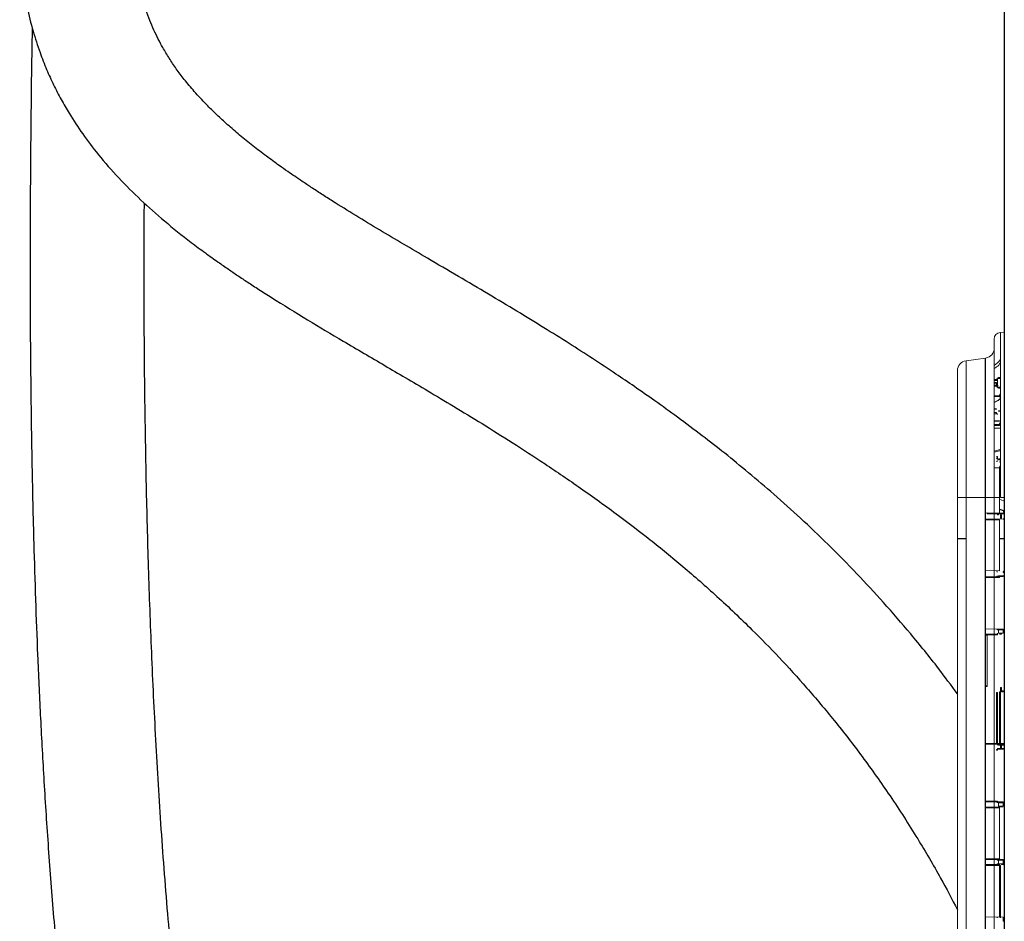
# Paper-space layout '_Back' of a CAD drawing. Header units: millimetres. Extents: x -1507 to 1506, y 5 to 2555.
# Tile 3 of 25: x -1441 to -1143, y 517 to 789. Entities that reach past the tile are written whole.
import ezdxf

# ---------------------------------------------------------------- set-up
doc = ezdxf.new("R2010")
doc.units = ezdxf.units.MM

psp = doc.layouts.new('_Back')

# ---------------------------------------------------------------- linework, layer by layer
at = {"color": 7, "linetype": 'Continuous', "lineweight": 25}
for p, q in [((-1143.07, 1512.12), (-1143.07, 150.12)), ((-1148.71, 312.8), (-1148.71, 687.2)), ((-1145.43, 678.73), (-1146.13, 678.72)), ((-1145.38, 678.73), (-1145.13, 678.73)), ((-1144.23, 656.58), (-1144.83, 656.58)), ((-1144.48, 641.54), (-1143.07, 641.05)), ((-1157.23, 632.69), (-1154.65, 632.69)), ((-1144.48, 632.69), (-1143.07, 632.69)), ((-1144.48, 570.67), (-1144.23, 570.67)), ((-1144.73, 551.73), (-1144.73, 551.23)), ((-1143.43, 535.33), (-1144.83, 535.34))]:
    psp.add_line(p, q, dxfattribs=at)
at = {"color": 144, "linetype": 'Continuous', "lineweight": 18}
for p, q in [((-1143.13, 695), (-1144.23, 694.94)), ((-1144.23, 694.94), (-1144.23, 645)), ((-1143.13, 695), (-1143.13, 645)), ((-1146.13, 307.06), (-1146.13, 692.94)), ((-1148.71, 687.2), (-1154.65, 686.36)), ((-1154.65, 686.36), (-1154.65, 313.64)), ((-1157.23, 316.61), (-1157.23, 683.39)), ((-1145.43, 680.67), (-1146.13, 680.68)), ((-1146.13, 680.43), (-1145.43, 680.42)), ((-1145.43, 679.77), (-1146.13, 679.78)), ((-1146.13, 679.59), (-1145.43, 679.58)), ((-1146.13, 678.97), (-1145.43, 678.98)), ((-1145.13, 680.74), (-1145.38, 680.74)), ((-1145.38, 680.74), (-1145.38, 680.67)), ((-1145.38, 680.67), (-1145.13, 680.67)), ((-1145.13, 680.74), (-1145.13, 680.67)), ((-1145.13, 680.12), (-1145.13, 679.28)), ((-1144.23, 681.29), (-1144.83, 681.29)), ((-1144.23, 681.04), (-1144.83, 681.04)), ((-1145.38, 678.66), (-1145.38, 678.73)), ((-1145.38, 678.66), (-1145.13, 678.66)), ((-1145.13, 678.73), (-1145.13, 678.66)), ((-1144.83, 678.36), (-1144.23, 678.36)), ((-1144.23, 678.11), (-1144.83, 678.11)), ((-1144.48, 675.76), (-1144.48, 675.95)), ((-1144.48, 675.95), (-1144.23, 675.95)), ((-1146.13, 675.78), (-1144.48, 675.76)), ((-1146.13, 675.53), (-1144.48, 675.51)), ((-1144.48, 675.76), (-1144.23, 675.76)), ((-1146.13, 671.82), (-1145.43, 671.81)), ((-1146.13, 671.74), (-1145.43, 671.73)), ((-1146.13, 670.38), (-1145.43, 670.38)), ((-1145.43, 671.79), (-1145.43, 671.81)), ((-1145.43, 671.73), (-1145.43, 671.79)), ((-1145.38, 670.38), (-1145.38, 670.34)), ((-1145.13, 670.17), (-1145.13, 670.21)), ((-1144.83, 671.24), (-1144.23, 671.24)), ((-1144.83, 671.22), (-1144.83, 671.22)), ((-1144.83, 671.16), (-1144.23, 671.16)), ((-1146.13, 668.2), (-1144.48, 668.18)), ((-1146.13, 668.12), (-1144.48, 668.1)), ((-1146.13, 667.15), (-1144.48, 667.15)), ((-1144.48, 667.15), (-1144.48, 667.3)), ((-1146.13, 665.97), (-1144.23, 665.99)), ((-1145.36, 657.4), (-1145.38, 657.4)), ((-1145.38, 656.75), (-1145.38, 656.77)), ((-1145.38, 655.95), (-1145.38, 655.98)), ((-1145.13, 656.53), (-1145.13, 656.52)), ((-1145.13, 656.21), (-1145.13, 656.19)), ((-1144.23, 656.56), (-1144.83, 656.57)), ((-1144.83, 656.41), (-1144.23, 656.41)), ((-1144.48, 655.79), (-1144.48, 655.86)), ((-1144.48, 640.33), (-1144.48, 654.04)), ((-1144.48, 645), (-1157.23, 645)), ((-1143.13, 645), (-1144.23, 645)), ((-1148.71, 640.36), (-1144.48, 640.33)), ((-1143.13, 640.31), (-1148.29, 640.36)), ((-1143.43, 638.56), (-1148.71, 638.52)), ((-1144.48, 638.3), (-1148.71, 638.27)), ((-1148.26, 640.11), (-1143.38, 640.07)), ((-1145.13, 639.83), (-1144.83, 639.83)), ((-1144.48, 622.91), (-1144.48, 638.3)), ((-1144.23, 639.83), (-1143.93, 639.82)), ((-1144.23, 639.83), (-1144.23, 638.8)), ((-1143.93, 638.81), (-1144.23, 638.8)), ((-1143.93, 638.81), (-1143.93, 639.82)), ((-1148.71, 622.95), (-1144.48, 622.91)), ((-1143.43, 622.4), (-1143.13, 622.4)), ((-1143.13, 622.4), (-1143.13, 621.4)), ((-1148.71, 621.1), (-1143.38, 621.15)), ((-1144.48, 620.89), (-1148.71, 620.85)), ((-1144.83, 621.38), (-1143.43, 621.4)), ((-1143.43, 621.4), (-1143.13, 621.4)), ((-1148.71, 605.28), (-1143.38, 605.24)), ((-1145.13, 605.01), (-1144.83, 605)), ((-1144.83, 605), (-1144.83, 603.97)), ((-1144.83, 605), (-1143.43, 604.99)), ((-1143.43, 603.98), (-1143.43, 604.99)), ((-1145.38, 603.72), (-1148.71, 603.69)), ((-1148.71, 603.44), (-1148.29, 603.44)), ((-1148.29, 603.44), (-1145.43, 603.47)), ((-1148.29, 603.44), (-1148.29, 588.12)), ((-1145.43, 603.47), (-1145.13, 603.47)), ((-1144.83, 603.97), (-1143.43, 603.98)), ((-1144.48, 603.72), (-1143.93, 603.73)), ((-1143.93, 603.98), (-1144.23, 603.97)), ((-1148.29, 588.12), (-1148.71, 588.12)), ((-1148.71, 587.87), (-1148.26, 587.87)), ((-1144.23, 587.58), (-1143.93, 587.58)), ((-1144.23, 587.58), (-1144.23, 570.67)), ((-1143.93, 586.56), (-1143.93, 587.58)), ((-1143.43, 586.57), (-1143.93, 586.56)), ((-1143.13, 587.57), (-1143.13, 586.57)), ((-1145.13, 586.06), (-1145.43, 586.05)), ((-1145.43, 570.68), (-1145.43, 586.05)), ((-1145.13, 586.06), (-1145.13, 570.67)), ((-1144.48, 586.06), (-1144.23, 586.06)), ((-1144.48, 570.67), (-1144.48, 586.06)), ((-1143.93, 586.56), (-1144.23, 586.56)), ((-1143.93, 586.31), (-1143.43, 586.32)), ((-1148.71, 570.71), (-1145.43, 570.68)), ((-1148.29, 570.7), (-1148.71, 570.71)), ((-1148.71, 570.46), (-1143.38, 570.41)), ((-1143.13, 570.65), (-1148.29, 570.7)), ((-1145.43, 570.68), (-1145.13, 570.67)), ((-1145.43, 568.89), (-1143.38, 568.9)), ((-1145.13, 570.67), (-1144.48, 570.67)), ((-1144.83, 569.14), (-1145.13, 569.14)), ((-1144.83, 570.17), (-1143.43, 570.16)), ((-1143.43, 569.15), (-1144.83, 569.14)), ((-1144.23, 570.17), (-1144.23, 569.15)), ((-1143.93, 569.15), (-1143.93, 570.16)), ((-1143.13, 570.16), (-1143.43, 570.16)), ((-1143.13, 569.15), (-1143.43, 569.15)), ((-1145.13, 568.64), (-1145.43, 568.64)), ((-1145.43, 553.26), (-1148.71, 553.29)), ((-1148.71, 553.04), (-1143.38, 552.99)), ((-1143.38, 551.49), (-1148.71, 551.44)), ((-1144.48, 551.23), (-1148.71, 551.19)), ((-1144.83, 551.73), (-1144.83, 552.76)), ((-1144.83, 552.76), (-1143.43, 552.75)), ((-1143.43, 551.74), (-1144.83, 551.73)), ((-1144.54, 551.73), (-1144.54, 551.23)), ((-1144.48, 535.84), (-1144.48, 551.23)), ((-1143.43, 552.75), (-1143.43, 551.74)), ((-1143.13, 552.74), (-1143.43, 552.75)), ((-1148.71, 535.88), (-1144.48, 535.84)), ((-1143.43, 535.58), (-1148.71, 535.63)), ((-1148.71, 534.03), (-1144.48, 534.07)), ((-1144.48, 533.82), (-1148.71, 533.78)), ((-1145.43, 533.81), (-1145.13, 533.81)), ((-1144.83, 535.34), (-1145.13, 535.35)), ((-1145.13, 534.31), (-1144.83, 534.31)), ((-1144.83, 535.34), (-1144.83, 534.31)), ((-1144.83, 534.31), (-1143.43, 534.33)), ((-1144.48, 518.43), (-1144.48, 533.82)), ((-1144.48, 533.82), (-1144.23, 533.82)), ((-1144.23, 533.82), (-1144.23, 517.93)), ((-1143.93, 534.07), (-1143.43, 534.08)), ((-1143.43, 535.33), (-1143.43, 534.33)), ((-1143.43, 535.33), (-1143.13, 535.33)), ((-1143.13, 534.33), (-1143.43, 534.33)), ((-1143.13, 534.33), (-1143.13, 535.33)), ((-1148.71, 518.21), (-1143.38, 518.17)), ((-1144.48, 518.43), (-1144.23, 518.43)), ((-1143.43, 516.91), (-1143.43, 517.92)), ((-1143.13, 517.92), (-1143.43, 517.92)), ((-1143.43, 516.91), (-1143.13, 516.91)), ((-1143.13, 517.92), (-1143.13, 516.91))]:
    psp.add_line(p, q, dxfattribs=at)
at = {"color": 144, "linetype": 'Continuous', "lineweight": 18, "flags": 128}
for points in [[(-1145.43, 679.77), (-1145.43, 679.73), (-1145.43, 679.68), (-1145.43, 679.65), (-1145.43, 679.62), (-1145.43, 679.6), (-1145.43, 679.58), (-1145.43, 679.58), (-1145.43, 679.59)], [(-1145.43, 671.79), (-1145.93, 671.8), (-1146.13, 671.8)], [(-1145.43, 670.73), (-1145.93, 670.73), (-1146.13, 670.73)], [(-1144.83, 671.22), (-1144.83, 671.19), (-1144.83, 671.17), (-1144.83, 671.16), (-1144.83, 671.16), (-1144.83, 671.16), (-1144.83, 671.18), (-1144.83, 671.2), (-1144.83, 671.24)], [(-1144.48, 668.16), (-1144.98, 668.17), (-1146.13, 668.18)], [(-1144.48, 666.81), (-1144.98, 666.81), (-1146.13, 666.81)], [(-1144.83, 656.57), (-1144.83, 656.58), (-1144.83, 656.58)], [(-1144.48, 654.04), (-1144.98, 654.04), (-1146.13, 654.03)], [(-1143.07, 643.9), (-1143.98, 644.3), (-1144.48, 644.53)]]:
    psp.add_lwpolyline(points, dxfattribs=at)
at = {"color": 7, "linetype": 'Continuous', "lineweight": 25, "flags": 128}
psp.add_lwpolyline([(-1143.07, 640.19), (-1143.1, 640.28), (-1143.21, 640.79), (-1143.13, 641.03), (-1143.07, 641.04)], dxfattribs=at)
at = {"color": 144, "linetype": 'Continuous', "lineweight": 18}
for centre, radius, start, end in [((-1144.13, 692.94), 2, 93, 180), ((-1149.13, 690.17), 3, 278, 360), ((-1154.23, 683.39), 3, 98, 180), ((-1149.13, 690.18), 6, 300, 324.6753), ((-1145.43, 680.12), 0.55, 84.3275, 89.5), ((-1138.26, 680.55), 7.16, 179.0002, 180.9998), ((-1145.43, 680.12), 0.3, 29.1068, 89.5), ((-1133.2, 679.24), 12.23, 179.2938, 180.7062), ((-1145.43, 679.28), 0.3, 270.5, 360), ((-1138.26, 678.85), 7.16, 179.0002, 180.9998), ((-1144.83, 680.74), 0.55, 90.5, 180), ((-1145.32, 679.69), 0.305, 259.0661, 308.5681), ((-1144.83, 680.74), 0.3, 90.5, 180), ((-1152, 681.16), 7.16, 359.0002, 0.9998), ((-1145.43, 679.28), 0.55, 270.5, 275.6725), ((-1144.83, 678.66), 0.55, 180, 269.5), ((-1144.83, 678.66), 0.3, 180, 269.5), ((-1152, 678.24), 7.16, 359.0002, 0.9998), ((-1143.93, 675.95), 0.55, 123.9118, 180), ((-1144.44, 675.39), 0.252, 35.9509, 98.9575), ((-1148.86, 675.57), 4.38, 359.1825, 0.8175), ((-1144.48, 675.26), 0.25, 11.0941, 89.5), ((-1144.43, 675.01), 0.383, 262.5317, 300.3558), ((-1144.48, 674.56), 0.25, 11.0941, 24.4714), ((-1144.47, 674.58), 0.24, 11.3525, 23.0536), ((-1129.1, 670.56), 16.33, 179.3716, 180.6284), ((-1145.35, 670.16), 0.221, 12.9985, 98.4548), ((-1145.35, 670.12), 0.221, 12.9985, 98.4548), ((-1144.45, 667.54), 0.237, 263.2553, 335.3218), ((-1144.45, 667.39), 0.237, 263.2553, 335.3218), ((-1145.37, 656.53), 0.243, 1.6517, 91.0975), ((-1145.37, 656.51), 0.243, 1.6517, 91.0975), ((-1145.37, 656.22), 0.243, 268.9025, 358.3483), ((-1145.37, 656.19), 0.243, 268.9025, 358.3483), ((-1145.38, 657.14), 0.25, 0, 86.8747), ((-1159.51, 656.57), 14.67, 359.3712, 359.9738), ((-1144.47, 655.61), 0.246, 12.8984, 90.8724), ((-1144.47, 655.54), 0.246, 12.8984, 90.8724), ((-1144.47, 654.59), 0.246, 269.1276, 347.1016), ((-1144.48, 654.67), 0.253, 269.9426, 324.2976), ((-1144.43, 653.71), 0.332, 54.0129, 98.349), ((-1147.82, 640.29), 0.478, 172.155, 202.7097), ((-1145.38, 639.83), 0.25, 360, 89.5), ((-1152, 639.95), 7.16, 359.0002, 0.9998), ((-1143.38, 639.82), 0.25, 0, 89.5), ((-1143.38, 638.81), 0.25, 270.5, 360), ((-1145.38, 622.42), 0.25, 360, 89.5), ((-1150.59, 622.53), 7.16, 359.0002, 0.9998), ((-1143.38, 622.4), 0.25, 0, 89.5), ((-1145.38, 621.38), 0.25, 270.5, 360), ((-1152, 621.26), 7.16, 359.0002, 0.9998), ((-1151.64, 621.01), 7.16, 359.0001, 0.9999), ((-1143.38, 621.4), 0.25, 270.5, 360), ((-1145.38, 605.01), 0.25, 0, 89.5), ((-1152, 605.13), 7.16, 359.0002, 0.9998), ((-1150.59, 605.11), 7.16, 359.0002, 0.9998), ((-1138.26, 603.59), 7.16, 179.0002, 180.9998), ((-1145.38, 603.97), 0.25, 270.5, 360), ((-1144.48, 603.97), 0.25, 270.5, 360), ((-1151.1, 603.85), 7.16, 359.0002, 0.9998), ((-1147.82, 588.05), 0.478, 172.155, 202.7097), ((-1150.59, 586.44), 7.16, 359.0002, 0.9998), ((-1143.38, 586.57), 0.25, 270.5, 360), ((-1144.48, 586.56), 0.25, 270.5, 360), ((-1151.64, 586.18), 7.16, 359.0001, 0.9999), ((-1151.1, 586.44), 7.16, 359.0002, 0.9998), ((-1138.26, 568.76), 7.16, 179.0002, 180.9998), ((-1145.38, 570.18), 0.25, 0, 89.5), ((-1145.38, 569.14), 0.25, 270.5, 360), ((-1152, 570.3), 7.16, 359.0002, 0.9998), ((-1150.59, 570.28), 7.16, 359.0002, 0.9998), ((-1150.59, 569.03), 7.16, 359.0002, 0.9998), ((-1143.38, 569.15), 0.25, 270.5, 360), ((-1138.26, 553.14), 7.16, 179.0002, 180.9998), ((-1152, 552.88), 7.16, 359.0002, 0.9998), ((-1143.38, 552.74), 0.25, 0, 89.5), ((-1138.26, 533.93), 7.16, 179.0002, 180.9998), ((-1145.38, 535.35), 0.25, 0, 89.5), ((-1145.38, 534.31), 0.25, 270.5, 360), ((-1152, 535.47), 7.16, 359.0002, 0.9998), ((-1152, 534.19), 7.16, 359.0002, 0.9998), ((-1151.64, 535.72), 7.16, 359.0001, 0.9999), ((-1151.64, 533.94), 7.16, 359.0001, 0.9999), ((-1151.1, 534.2), 7.16, 359.0002, 0.9998), ((-1150.59, 535.46), 7.16, 359.0002, 0.9998), ((-1150.59, 534.2), 7.16, 359.0002, 0.9998), ((-1143.38, 535.33), 0.25, 0, 89.5), ((-1143.38, 534.33), 0.25, 270.5, 360), ((-1145.38, 517.93), 0.25, 0, 89.5), ((-1151.64, 518.3), 7.16, 359.0001, 0.9999), ((-1144.48, 517.93), 0.25, 0, 89.5), ((-1150.59, 518.04), 7.16, 359.0002, 0.9998), ((-1143.38, 517.92), 0.25, 0, 89.5)]:
    psp.add_arc(centre, radius, start, end, dxfattribs=at)
at = {"color": 7, "linetype": 'Continuous', "lineweight": 25}
for centre, radius, start, end in [((-1151.64, 675.64), 7.16, 359.0001, 0.9999), ((-1150.59, 621.27), 7.16, 359.0002, 0.9998), ((-1147.82, 570.64), 0.478, 172.155, 202.7097), ((-1152, 569.02), 7.16, 359.0002, 0.9998), ((-1143.38, 570.16), 0.25, 0, 89.5), ((-1145.38, 552.76), 0.25, 0, 89.5), ((-1150.59, 552.87), 7.16, 359.0002, 0.9998)]:
    psp.add_arc(centre, radius, start, end, dxfattribs=at)
for points, knots in [([(-1157.23, 585.63), (-1159.14, 588.23), (-1163.68, 594.42), (-1171.17, 603.64), (-1179.39, 613.17), (-1187.73, 622.18), (-1196.12, 630.68), (-1204.52, 638.67), (-1212.56, 645.89), (-1220.2, 652.41), (-1227.44, 658.3), (-1234.6, 663.89), (-1241.64, 669.16), (-1248.49, 674.1), (-1254.71, 678.44), (-1260.99, 682.7), (-1267.56, 687.04), (-1274.82, 691.71), (-1282.45, 696.48), (-1290.61, 701.47), (-1299.26, 706.64), (-1308.31, 711.98), (-1316.89, 717), (-1324.83, 721.66), (-1332.06, 725.96), (-1339.23, 730.28), (-1345.09, 733.92), (-1349.42, 736.67), (-1352.56, 738.72), (-1355.26, 740.52), (-1357.62, 742.12), (-1359.92, 743.71), (-1362.81, 745.74), (-1366.36, 748.33), (-1370.38, 751.4), (-1374.29, 754.56), (-1377.92, 757.69), (-1381.27, 760.77), (-1384.66, 764.12), (-1387.96, 767.68), (-1390.97, 771.3), (-1393.48, 774.65), (-1395.64, 777.85), (-1397.44, 780.84), (-1398.96, 783.68), (-1400.27, 786.4), (-1401.51, 789.32), (-1402.69, 792.53), (-1403.78, 796.08), (-1404.7, 799.86), (-1405.33, 803.28), (-1405.72, 806.11), (-1405.96, 808.38), (-1406.14, 810.66), (-1406.27, 813.24), (-1406.33, 816.1), (-1406.28, 819.05), (-1406.14, 822.39), (-1405.85, 826.05), (-1405.38, 830.18), (-1404.76, 834.41), (-1403.96, 838.86), (-1402.46, 845.91), (-1400.71, 852.48), (-1398.94, 858.25), (-1398.24, 860.45), (-1397.7, 862.07), (-1397.31, 863.24), (-1396.98, 864.21), (-1396.65, 865.16), (-1396.31, 866.14), (-1395.77, 867.67), (-1395, 869.8), (-1393.64, 873.46), (-1391.7, 878.4), (-1389.4, 883.96), (-1387.06, 889.35), (-1384.76, 894.47), (-1382.12, 900.1), (-1379.13, 906.28), (-1375.72, 913.06), (-1371.92, 920.34), (-1367.47, 928.58), (-1362.34, 937.86), (-1356.45, 948.28), (-1349.94, 959.63), (-1342.82, 971.98), (-1335.24, 985.1), (-1327.35, 998.89), (-1319.38, 1013.01), (-1311.47, 1027.34), (-1303.78, 1041.65), (-1296.36, 1055.89), (-1288.82, 1070.92), (-1281.24, 1086.71), (-1273.73, 1103.24), (-1266.8, 1119.46), (-1260.46, 1135.32), (-1254.84, 1150.43), (-1249.89, 1164.74), (-1245.53, 1178.2), (-1241.6, 1191.13), (-1238.07, 1203.5), (-1234.85, 1215.44), (-1231.28, 1229.46), (-1227.39, 1245.95), (-1223.28, 1265.14), (-1219.29, 1285.72), (-1215.49, 1307.73), (-1211.93, 1331.21), (-1208.78, 1355.25), (-1206.02, 1379.84), (-1203.67, 1404.96), (-1201.74, 1430.24), (-1200.22, 1455.63), (-1199.07, 1481.13), (-1198.28, 1506.99), (-1197.85, 1533.07), (-1197.76, 1559.25), (-1197.99, 1585.4), (-1198.6, 1614.82), (-1199.69, 1647.39), (-1201.39, 1682.94), (-1203.53, 1718.21), (-1206.09, 1753.33), (-1209.02, 1788.22), (-1212.29, 1822.79), (-1215.83, 1856.77), (-1219.6, 1890.12), (-1223.57, 1922.85), (-1227.76, 1955.33), (-1232.1, 1987.42), (-1236.61, 2019.3), (-1240.84, 2048.04), (-1244.7, 2073.56), (-1248.13, 2095.86), (-1251.53, 2117.68), (-1254.87, 2138.9), (-1258.12, 2159.43), (-1261.22, 2179.12), (-1263.77, 2195.58), (-1265.78, 2208.8), (-1267.28, 2218.81), (-1268.6, 2227.94), (-1269.76, 2236.22), (-1270.76, 2243.65), (-1271.61, 2250.29), (-1272.32, 2256.2), (-1272.91, 2261.48), (-1273.36, 2265.99), (-1273.73, 2269.89), (-1274.04, 2273.55), (-1274.34, 2277.5), (-1274.64, 2282.05), (-1274.91, 2287.27), (-1275.09, 2292.47), (-1275.2, 2297.32), (-1275.26, 2301.59), (-1275.29, 2305.64), (-1275.32, 2309.54), (-1275.36, 2313.25), (-1275.39, 2316.67), (-1275.42, 2319.39), (-1275.43, 2320.71), (-1275.43, 2321.22)], [0, 0, 0, 0, 0.0043, 0.01025, 0.015853, 0.021132, 0.02668, 0.031866, 0.036708, 0.041221, 0.045421, 0.049319, 0.053539, 0.057369, 0.060821, 0.063907, 0.067788, 0.071665, 0.075846, 0.080317, 0.085067, 0.090081, 0.095314, 0.099435, 0.103629, 0.107895, 0.112213, 0.114306, 0.116188, 0.117862, 0.11933, 0.120725, 0.122462, 0.125195, 0.128152, 0.131246, 0.134196, 0.136986, 0.139891, 0.143541, 0.146881, 0.149853, 0.15277, 0.155666, 0.158021, 0.160473, 0.163052, 0.165887, 0.169014, 0.172367, 0.175683, 0.177801, 0.179496, 0.181305, 0.183381, 0.185738, 0.18813, 0.190377, 0.193636, 0.196775, 0.199962, 0.203281, 0.206777, 0.215677, 0.217693, 0.219302, 0.220431, 0.221186, 0.221837, 0.222512, 0.223215, 0.223943, 0.225768, 0.227747, 0.231685, 0.236171, 0.23939, 0.242924, 0.2468, 0.251036, 0.255655, 0.260682, 0.266142, 0.272661, 0.279724, 0.287337, 0.295495, 0.30419, 0.312907, 0.321827, 0.330545, 0.339027, 0.347251, 0.3552, 0.36436, 0.373097, 0.38141, 0.389302, 0.396777, 0.403381, 0.409639, 0.415564, 0.421165, 0.426448, 0.431631, 0.439886, 0.44829, 0.45686, 0.466817, 0.477027, 0.487507, 0.498272, 0.509336, 0.520707, 0.531919, 0.543425, 0.555226, 0.567264, 0.579435, 0.591727, 0.604126, 0.621326, 0.638665, 0.656101, 0.673589, 0.691399, 0.709164, 0.72683, 0.744344, 0.761705, 0.778976, 0.79648, 0.814117, 0.831772, 0.84455, 0.857214, 0.869704, 0.881952, 0.893888, 0.905434, 0.916506, 0.922988, 0.928962, 0.934429, 0.939413, 0.943936, 0.947955, 0.951577, 0.954827, 0.95774, 0.960007, 0.962175, 0.964697, 0.967613, 0.971073, 0.975036, 0.978231, 0.981362, 0.984465, 0.987591, 0.990791, 0.994144, 0.997737, 1, 1, 1, 1]), ([(-1309.83, 2311.82), (-1309.83, 2311.7), (-1309.82, 2310.84), (-1309.8, 2308.86), (-1309.78, 2305.95), (-1309.76, 2302.8), (-1309.72, 2299.08), (-1309.66, 2294.76), (-1309.53, 2289.91), (-1309.35, 2285.43), (-1309.15, 2281.42), (-1308.95, 2277.99), (-1308.76, 2275.25), (-1308.6, 2273.08), (-1308.46, 2271.2), (-1308.24, 2268.59), (-1307.93, 2265), (-1307.48, 2260.44), (-1306.96, 2255.5), (-1306.35, 2250.25), (-1305.66, 2244.56), (-1304.81, 2238.02), (-1303.8, 2230.54), (-1302.6, 2222.05), (-1301.27, 2212.88), (-1299.8, 2203.01), (-1298.19, 2192.43), (-1296.44, 2181.11), (-1294.55, 2169.02), (-1292.53, 2156.16), (-1290.37, 2142.51), (-1288.09, 2128.04), (-1285.68, 2112.74), (-1283.21, 2096.93), (-1280.69, 2080.64), (-1278.12, 2063.88), (-1275.48, 2046.36), (-1272.77, 2028.06), (-1269.73, 2007.16), (-1266.41, 1983.65), (-1262.85, 1957.56), (-1259.41, 1931.23), (-1256.06, 1904.36), (-1252.84, 1877.14), (-1249.77, 1849.61), (-1246.78, 1820.91), (-1243.93, 1791.08), (-1241.25, 1760.15), (-1238.88, 1729.14), (-1236.83, 1698.1), (-1235.16, 1667.65), (-1233.87, 1637.83), (-1232.95, 1608.73), (-1232.41, 1579.81), (-1232.24, 1551.13), (-1232.48, 1522.73), (-1233.09, 1495.95), (-1234.03, 1470.81), (-1235.23, 1447.32), (-1236.76, 1424.15), (-1238.63, 1401.31), (-1240.82, 1378.83), (-1243.36, 1356.73), (-1246.23, 1335.02), (-1249.47, 1313.69), (-1253.07, 1292.67), (-1257.08, 1271.88), (-1261.52, 1251.28), (-1266.41, 1230.89), (-1271.78, 1210.73), (-1277.41, 1191.68), (-1283.23, 1173.72), (-1289.21, 1156.8), (-1295.62, 1140.13), (-1302.44, 1123.72), (-1309.62, 1107.54), (-1317.1, 1091.62), (-1324.83, 1075.97), (-1332.76, 1060.58), (-1340.84, 1045.47), (-1349, 1030.65), (-1357.16, 1016.15), (-1365.23, 1002.04), (-1373.01, 988.55), (-1380.37, 975.79), (-1387.22, 963.83), (-1393.58, 952.55), (-1399.23, 942.28), (-1404.23, 932.92), (-1408.57, 924.47), (-1412.48, 916.55), (-1416.02, 909.05), (-1419.18, 902.03), (-1421.94, 895.57), (-1424.31, 889.76), (-1425.94, 885.55), (-1427, 882.74), (-1427.59, 881.13), (-1428.14, 879.61), (-1428.66, 878.15), (-1429.14, 876.77), (-1429.59, 875.46), (-1430.06, 874.08), (-1430.62, 872.43), (-1431.32, 870.27), (-1432.18, 867.53), (-1433.15, 864.34), (-1434.13, 860.89), (-1435.07, 857.39), (-1435.96, 853.86), (-1437.13, 848.85), (-1438.4, 842.52), (-1439.59, 834.95), (-1440.26, 828.75), (-1440.61, 823.76), (-1440.78, 819.83), (-1440.83, 815.76), (-1440.75, 811.81), (-1440.57, 808.39), (-1440.35, 805.56), (-1440.09, 803.01), (-1439.74, 800.22), (-1439.24, 796.95), (-1438.35, 792.15), (-1436.91, 786.27), (-1434.89, 779.98), (-1432.76, 774.54), (-1430.62, 769.81), (-1428.34, 765.4), (-1425.48, 760.44), (-1421.8, 754.84), (-1416.83, 748.3), (-1410.98, 741.63), (-1404.3, 734.97), (-1396.97, 728.48), (-1390.35, 723.19), (-1384.84, 719.09), (-1381.09, 716.4), (-1377.81, 714.13), (-1374.81, 712.09), (-1371.77, 710.07), (-1368.44, 707.91), (-1362.33, 704), (-1353.94, 698.84), (-1344.52, 693.23), (-1336.71, 688.63), (-1330.45, 684.96), (-1324.03, 681.19), (-1317.1, 677.1), (-1309.35, 672.47), (-1300.83, 667.29), (-1291.58, 661.5), (-1281.64, 655.04), (-1270.89, 647.73), (-1260.29, 640.09), (-1249.96, 632.18), (-1240.01, 624.05), (-1229.7, 615.01), (-1220.01, 605.82), (-1210.99, 596.59), (-1202.66, 587.43), (-1194.26, 577.45), (-1185.81, 566.54), (-1177.37, 554.63), (-1169.49, 542.35), (-1162.71, 530.86), (-1158.9, 523.61), (-1157.23, 520.41)], [0, 0, 0, 0, 0.000347, 0.0025, 0.005114, 0.007549, 0.009843, 0.013467, 0.016753, 0.019686, 0.022226, 0.024381, 0.026074, 0.027272, 0.028346, 0.029496, 0.031995, 0.034846, 0.037725, 0.040877, 0.04426, 0.047882, 0.052517, 0.057513, 0.062883, 0.068636, 0.074781, 0.081326, 0.08828, 0.095647, 0.103433, 0.11164, 0.120272, 0.129328, 0.138254, 0.147556, 0.157229, 0.167269, 0.17767, 0.191402, 0.205452, 0.219624, 0.233879, 0.24818, 0.262491, 0.276777, 0.292428, 0.307971, 0.32337, 0.338592, 0.353605, 0.367603, 0.381368, 0.394881, 0.408124, 0.421086, 0.433756, 0.444378, 0.454777, 0.464952, 0.474905, 0.484639, 0.494159, 0.503472, 0.512589, 0.521558, 0.530476, 0.539359, 0.548228, 0.557104, 0.566015, 0.573867, 0.581797, 0.589838, 0.598019, 0.606339, 0.614791, 0.623363, 0.632037, 0.640823, 0.649666, 0.658536, 0.667402, 0.676129, 0.68435, 0.692198, 0.69966, 0.706726, 0.712697, 0.718344, 0.723669, 0.728691, 0.733425, 0.737764, 0.74163, 0.74505, 0.746165, 0.747228, 0.748239, 0.749199, 0.75011, 0.75097, 0.751782, 0.752826, 0.754216, 0.756023, 0.758207, 0.760479, 0.762766, 0.765066, 0.767374, 0.772535, 0.777368, 0.782078, 0.784424, 0.786951, 0.789649, 0.792295, 0.794622, 0.796281, 0.797791, 0.799561, 0.801676, 0.804111, 0.808843, 0.813151, 0.816573, 0.819723, 0.822738, 0.825661, 0.830136, 0.834772, 0.840166, 0.845514, 0.850755, 0.856358, 0.859185, 0.861678, 0.863621, 0.865393, 0.867339, 0.86946, 0.871751, 0.87806, 0.884148, 0.88767, 0.89112, 0.894522, 0.898259, 0.90247, 0.907166, 0.91211, 0.917518, 0.923407, 0.929797, 0.935187, 0.940921, 0.94702, 0.953512, 0.958713, 0.964178, 0.969932, 0.976001, 0.982416, 0.989214, 0.995253, 1, 1, 1, 1]), ([(-1437.02, 787.11), (-1437.04, 786.35), (-1437.27, 775.19), (-1437.51, 754.01), (-1437.71, 723.95), (-1437.65, 695.03), (-1437.39, 670.11), (-1437.01, 648.97), (-1436.59, 631.41), (-1436.06, 614.27), (-1435.41, 597), (-1434.59, 579.07), (-1433.56, 560.05), (-1432.27, 540.03), (-1430.69, 519.14), (-1428.75, 497.52), (-1426.42, 475.28), (-1423.61, 452.59), (-1420.26, 429.62), (-1416.3, 406.57), (-1411.63, 383.68), (-1406.93, 364.32), (-1402.5, 348.65), (-1398.78, 336.81), (-1394.95, 325.87), (-1391.08, 315.92), (-1387.19, 306.92), (-1383.31, 298.78), (-1379.12, 290.8), (-1374.61, 283.11), (-1369.78, 275.82), (-1365.84, 270.54), (-1362.85, 266.87), (-1360.6, 264.25), (-1357.87, 261.24), (-1354.26, 257.58), (-1350.12, 253.82), (-1345.57, 250.16), (-1340.89, 246.83), (-1335.98, 243.83), (-1331.34, 241.42), (-1327.41, 239.67), (-1324.23, 238.44), (-1321.49, 237.49), (-1318.38, 236.53), (-1314.31, 235.47), (-1309.01, 234.42), (-1303.34, 233.71), (-1297.42, 233.36), (-1291.39, 233.38), (-1284.74, 233.83), (-1278.4, 234.68), (-1272.74, 235.76), (-1268.21, 236.81), (-1264.4, 237.84), (-1261.39, 238.72), (-1259.06, 239.46), (-1256.18, 240.41), (-1252.21, 241.83), (-1246.75, 243.98), (-1240.5, 246.7), (-1233.52, 250.06), (-1225.88, 254.11), (-1217.61, 258.9), (-1208.71, 264.51), (-1200.84, 269.9), (-1194.33, 274.61), (-1189.61, 278.15), (-1185.53, 281.3), (-1182.18, 283.96), (-1179.55, 286.09), (-1177.61, 287.68), (-1175.87, 289.12), (-1173.78, 290.87), (-1170.8, 293.4), (-1167.09, 296.61), (-1163.02, 300.21), (-1157.11, 305.58), (-1152.55, 309.78), (-1149.42, 312.85), (-1149.37, 312.9)], [0, 0, 0, 0, 0.002873, 0.042164, 0.080016, 0.116428, 0.151406, 0.174161, 0.196274, 0.21775, 0.238959, 0.261533, 0.285566, 0.310928, 0.337321, 0.364727, 0.39297, 0.421863, 0.451205, 0.48078, 0.510362, 0.539727, 0.556329, 0.572252, 0.586944, 0.600488, 0.612965, 0.624453, 0.635023, 0.647561, 0.658771, 0.668762, 0.673077, 0.677161, 0.682175, 0.688847, 0.697141, 0.704004, 0.71167, 0.719719, 0.726668, 0.732381, 0.736871, 0.740248, 0.743881, 0.749799, 0.756947, 0.765369, 0.772605, 0.780656, 0.789555, 0.799341, 0.806337, 0.8127, 0.817993, 0.822193, 0.825279, 0.827809, 0.834374, 0.842198, 0.85133, 0.861662, 0.873109, 0.885729, 0.899583, 0.914732, 0.923326, 0.931189, 0.937933, 0.943526, 0.947942, 0.951159, 0.953344, 0.956764, 0.961847, 0.968609, 0.975918, 0.983008, 0.999726, 1, 1, 1, 1]), ([(-1157.23, 353.84), (-1159.29, 351.7), (-1164.3, 346.5), (-1172.24, 338.71), (-1179.33, 332.02), (-1184.55, 327.26), (-1188.01, 324.16), (-1191.33, 321.26), (-1194.29, 318.71), (-1196.54, 316.81), (-1198.08, 315.53), (-1199.3, 314.52), (-1200.77, 313.31), (-1202.75, 311.7), (-1205.27, 309.69), (-1208.76, 306.95), (-1213.31, 303.48), (-1218.75, 299.5), (-1224.35, 295.61), (-1229.73, 292.04), (-1234.84, 288.84), (-1239.68, 285.98), (-1244.23, 283.43), (-1249.17, 280.83), (-1254.36, 278.31), (-1259.66, 275.98), (-1263.64, 274.41), (-1266.45, 273.38), (-1268.3, 272.74), (-1270.31, 272.08), (-1272.87, 271.3), (-1276.38, 270.33), (-1281.44, 269.17), (-1287.37, 268.22), (-1293.5, 267.82), (-1298.66, 267.94), (-1302.72, 268.38), (-1305.86, 268.96), (-1308.24, 269.53), (-1310.22, 270.11), (-1312.12, 270.75), (-1314.32, 271.6), (-1317.11, 272.87), (-1320.33, 274.65), (-1323.65, 276.85), (-1326.68, 279.2), (-1329.37, 281.56), (-1331.66, 283.78), (-1333.5, 285.71), (-1334.9, 287.27), (-1336.07, 288.63), (-1337.22, 290.02), (-1338.39, 291.48), (-1340.32, 294.01), (-1343.02, 297.83), (-1346.45, 303.23), (-1349.98, 309.41), (-1353.57, 316.42), (-1357.2, 324.32), (-1360.83, 333.14), (-1364.43, 342.89), (-1368.5, 355.18), (-1372.78, 370.01), (-1377.08, 387.33), (-1380.92, 405.33), (-1384.35, 423.86), (-1387.7, 444.8), (-1390.86, 468.07), (-1393.73, 493.57), (-1396.16, 519.73), (-1398.16, 546.35), (-1399.77, 573.23), (-1401.01, 599.57), (-1401.92, 625.2), (-1402.62, 652.7), (-1403.08, 682.73), (-1403.25, 710.64), (-1403.15, 727.88), (-1403.11, 734.03)], [0, 0, 0, 0, 0.013269, 0.032287, 0.04987, 0.057142, 0.064146, 0.070884, 0.077078, 0.081874, 0.084237, 0.086207, 0.089038, 0.092921, 0.097836, 0.103756, 0.113196, 0.124081, 0.134683, 0.144633, 0.153952, 0.162662, 0.170785, 0.178346, 0.18878, 0.19794, 0.205714, 0.20911, 0.212195, 0.215057, 0.219199, 0.225108, 0.232629, 0.244437, 0.25449, 0.263006, 0.27018, 0.275032, 0.279139, 0.282539, 0.285425, 0.289177, 0.294109, 0.300307, 0.307055, 0.313156, 0.318541, 0.323947, 0.328079, 0.330933, 0.333584, 0.336331, 0.339177, 0.342125, 0.350787, 0.360324, 0.370929, 0.382595, 0.395403, 0.409437, 0.424778, 0.441226, 0.466422, 0.492558, 0.519473, 0.547013, 0.575031, 0.612211, 0.649671, 0.687132, 0.726981, 0.766257, 0.804702, 0.842084, 0.878219, 0.924771, 0.973157, 1, 1, 1, 1]), ([(-1145.38, 679.39), (-1145.37, 679.36), (-1145.37, 679.3), (-1145.34, 679.21), (-1145.3, 679.13), (-1145.25, 679.08), (-1145.23, 679.06)], [0, 0, 0, 0, 0.229921, 0.471988, 0.771617, 1, 1, 1, 1]), ([(-1145.22, 679.05), (-1145.22, 679.04), (-1145.18, 679), (-1145.15, 678.93), (-1145.13, 678.86), (-1145.13, 678.82), (-1145.13, 678.8), (-1145.13, 678.8)], [0, 0, 0, 0, 0.113074, 0.594541, 0.801011, 0.985347, 1, 1, 1, 1]), ([(-1143.38, 570.41), (-1143.3, 570.41), (-1143.24, 570.45), (-1143.15, 570.54), (-1143.13, 570.6), (-1143.13, 570.65)], [0, 0, 0, 0, 0.5, 0.5, 1, 1, 1, 1])]:
    psp.add_open_spline(points, degree=3, knots=knots, dxfattribs=at)
at = {"color": 144, "linetype": 'Continuous', "lineweight": 18}
for points, knots in [([(-1144.23, 685.83), (-1144.4, 685.56), (-1144.85, 684.8), (-1145.63, 684.35), (-1146.13, 684.06)], [0, 0, 0, 0, 0.359654, 1, 1, 1, 1]), ([(-1145.43, 679.09), (-1145.39, 679.09), (-1145.33, 679.09), (-1145.28, 679.05), (-1145.26, 679.04)], [0, 0, 0, 0, 0.556208, 1, 1, 1, 1]), ([(-1145.38, 680.67), (-1145.37, 680.61), (-1145.36, 680.56), (-1145.33, 680.47), (-1145.3, 680.44), (-1145.23, 680.37), (-1145.19, 680.33), (-1145.14, 680.23), (-1145.13, 680.18), (-1145.13, 680.12)], [0, 0, 0, 0, 0.25, 0.25, 0.5, 0.5, 0.75, 0.75, 1, 1, 1, 1]), ([(-1145.38, 678.73), (-1145.37, 678.79), (-1145.36, 678.84), (-1145.33, 678.93), (-1145.3, 678.96), (-1145.23, 679.03), (-1145.19, 679.07), (-1145.14, 679.17), (-1145.13, 679.22), (-1145.13, 679.28)], [0, 0, 0, 0, 0.25, 0.25, 0.5, 0.5, 0.75, 0.75, 1, 1, 1, 1]), ([(-1145.38, 678.73), (-1145.37, 678.76), (-1145.37, 678.82), (-1145.34, 678.9), (-1145.29, 678.98), (-1145.21, 679.04), (-1145.18, 679.11), (-1145.17, 679.13)], [0, 0, 0, 0, 0.173718, 0.356634, 0.583022, 0.857503, 1, 1, 1, 1]), ([(-1145.13, 680.67), (-1145.13, 680.54), (-1145.13, 680.41), (-1145.13, 680.26), (-1145.13, 680.22), (-1145.13, 680.16), (-1145.13, 680.14), (-1145.13, 680.12)], [0, 0, 0, 0, 0.5, 0.5, 0.75, 0.75, 1, 1, 1, 1]), ([(-1145.13, 678.73), (-1145.13, 678.86), (-1145.13, 678.99), (-1145.13, 679.14), (-1145.13, 679.18), (-1145.13, 679.24), (-1145.13, 679.26), (-1145.13, 679.28)], [0, 0, 0, 0, 0.5, 0.5, 0.75, 0.75, 1, 1, 1, 1]), ([(-1146.13, 673.81), (-1145.63, 674.04), (-1144.81, 674.41), (-1144.34, 675.02), (-1144.15, 675.26)], [0, 0, 0, 0, 0.605208, 1, 1, 1, 1]), ([(-1144.23, 675.01), (-1144.35, 674.88), (-1144.79, 674.33), (-1145.56, 674), (-1146.13, 673.75)], [0, 0, 0, 0, 0.247329, 1, 1, 1, 1]), ([(-1144.48, 668.11), (-1144.48, 668.11), (-1144.48, 668.1), (-1144.48, 668.13), (-1144.48, 668.15), (-1144.48, 668.16)], [0, 0, 0, 0, 0.257255, 0.733248, 1, 1, 1, 1]), ([(-1144.48, 667.3), (-1144.48, 667.33), (-1144.47, 667.41), (-1144.4, 667.52), (-1144.32, 667.6), (-1144.25, 667.63), (-1144.23, 667.64)], [0, 0, 0, 0, 0.219109, 0.565939, 0.912726, 1, 1, 1, 1]), ([(-1144.48, 667.15), (-1144.48, 667.11), (-1144.48, 667.04), (-1144.48, 666.91), (-1144.48, 666.85), (-1144.48, 666.81)], [0, 0, 0, 0, 0.5, 0.5, 1, 1, 1, 1]), ([(-1144.23, 659.66), (-1144.4, 659.57), (-1144.85, 659.32), (-1145.63, 659.17), (-1146.13, 659.08)], [0, 0, 0, 0, 0.359654, 1, 1, 1, 1]), ([(-1146.13, 658.74), (-1145.55, 658.84), (-1144.79, 658.98), (-1144.35, 659.22), (-1144.23, 659.28)], [0, 0, 0, 0, 0.750106, 1, 1, 1, 1]), ([(-1145.38, 657.4), (-1145.37, 657.39), (-1145.36, 657.39), (-1145.33, 657.41), (-1145.3, 657.44), (-1145.23, 657.46), (-1145.19, 657.47), (-1145.14, 657.47), (-1145.13, 657.46), (-1145.13, 657.46)], [0, 0, 0, 0, 0.25, 0.25, 0.5, 0.5, 0.75, 0.75, 1, 1, 1, 1]), ([(-1145.38, 656.77), (-1145.37, 656.79), (-1145.36, 656.82), (-1145.33, 656.91), (-1145.3, 656.95), (-1145.23, 657.02), (-1145.19, 657.06), (-1145.14, 657.12), (-1145.13, 657.15), (-1145.13, 657.18)], [0, 0, 0, 0, 0.25, 0.25, 0.5, 0.5, 0.75, 0.75, 1, 1, 1, 1]), ([(-1145.13, 657.14), (-1145.13, 657.14), (-1145.13, 657.13), (-1145.13, 657.17), (-1145.13, 657.24), (-1145.13, 657.34), (-1145.13, 657.41), (-1145.13, 657.45), (-1145.13, 657.46), (-1145.13, 657.46)], [0, 0, 0, 0, 0.004282, 0.277211, 0.554904, 0.771033, 0.954249, 0.992871, 1, 1, 1, 1]), ([(-1145.13, 657.18), (-1145.13, 657.18), (-1145.13, 657.17), (-1145.13, 657.12), (-1145.13, 657.03), (-1145.13, 656.89), (-1145.13, 656.74), (-1145.13, 656.62), (-1145.13, 656.58), (-1145.13, 656.56)], [0, 0, 0, 0, 0.006076, 0.038808, 0.195145, 0.379356, 0.61613, 0.848795, 1, 1, 1, 1]), ([(-1144.48, 654.42), (-1144.48, 654.43), (-1144.47, 654.46), (-1144.4, 654.51), (-1144.32, 654.55), (-1144.25, 654.56), (-1144.23, 654.57)], [0, 0, 0, 0, 0.219109, 0.565939, 0.912726, 1, 1, 1, 1]), ([(-1144.48, 654.35), (-1144.48, 654.33), (-1144.48, 654.28), (-1144.48, 654.17), (-1144.48, 654.1), (-1144.48, 654.04)], [0, 0, 0, 0, 0.5, 0.5, 1, 1, 1, 1]), ([(-1143.38, 640.07), (-1143.3, 640.07), (-1143.24, 640.1), (-1143.15, 640.2), (-1143.13, 640.25), (-1143.13, 640.31)], [0, 0, 0, 0, 0.5, 0.5, 1, 1, 1, 1]), ([(-1143.38, 638.56), (-1143.3, 638.56), (-1143.24, 638.52), (-1143.15, 638.43), (-1143.13, 638.37), (-1143.13, 638.32)], [0, 0, 0, 0, 0.5, 0.5, 1, 1, 1, 1]), ([(-1143.13, 638.81), (-1143.13, 638.81), (-1143.13, 638.79), (-1143.13, 638.73), (-1143.13, 638.69), (-1143.13, 638.55), (-1143.13, 638.43), (-1143.13, 638.32)], [0, 0, 0, 0, 0.25, 0.25, 0.5, 0.5, 1, 1, 1, 1]), ([(-1143.38, 622.65), (-1143.3, 622.65), (-1143.24, 622.69), (-1143.15, 622.78), (-1143.13, 622.84), (-1143.13, 622.9)], [0, 0, 0, 0, 0.5, 0.5, 1, 1, 1, 1]), ([(-1143.13, 622.4), (-1143.13, 622.4), (-1143.13, 622.42), (-1143.13, 622.48), (-1143.13, 622.52), (-1143.13, 622.66), (-1143.13, 622.78), (-1143.13, 622.9)], [0, 0, 0, 0, 0.25, 0.25, 0.5, 0.5, 1, 1, 1, 1]), ([(-1145.38, 603.72), (-1145.37, 603.72), (-1145.36, 603.7), (-1145.33, 603.64), (-1145.3, 603.6), (-1145.23, 603.55), (-1145.19, 603.53), (-1145.14, 603.5), (-1145.13, 603.48), (-1145.13, 603.47)], [0, 0, 0, 0, 0.25, 0.25, 0.5, 0.5, 0.75, 0.75, 1, 1, 1, 1]), ([(-1145.13, 603.97), (-1145.13, 603.97), (-1145.13, 603.91), (-1145.13, 603.77), (-1145.13, 603.72), (-1145.13, 603.6), (-1145.13, 603.53), (-1145.13, 603.47)], [0, 0, 0, 0, 0.5, 0.5, 0.75, 0.75, 1, 1, 1, 1]), ([(-1145.38, 568.89), (-1145.37, 568.89), (-1145.36, 568.87), (-1145.33, 568.81), (-1145.3, 568.77), (-1145.23, 568.72), (-1145.19, 568.7), (-1145.14, 568.67), (-1145.13, 568.66), (-1145.13, 568.64)], [0, 0, 0, 0, 0.25, 0.25, 0.5, 0.5, 0.75, 0.75, 1, 1, 1, 1]), ([(-1145.13, 570.42), (-1145.13, 570.42), (-1145.13, 570.37), (-1145.13, 570.28), (-1145.13, 570.19), (-1145.13, 570.18), (-1145.13, 570.18)], [0, 0, 0, 0, 0.016034, 0.347764, 0.673789, 1, 1, 1, 1]), ([(-1145.13, 568.89), (-1145.13, 568.85), (-1145.13, 568.78), (-1145.13, 568.7), (-1145.13, 568.65), (-1145.13, 568.64), (-1145.13, 568.64)], [0, 0, 0, 0, 0.469526, 0.893873, 0.983481, 1, 1, 1, 1]), ([(-1143.13, 570.16), (-1143.13, 570.16), (-1143.13, 570.18), (-1143.13, 570.24), (-1143.13, 570.28), (-1143.13, 570.42), (-1143.13, 570.54), (-1143.13, 570.65)], [0, 0, 0, 0, 0.25, 0.25, 0.5, 0.5, 1, 1, 1, 1]), ([(-1145.38, 553.01), (-1145.37, 553.01), (-1145.36, 553.03), (-1145.33, 553.09), (-1145.3, 553.13), (-1145.23, 553.18), (-1145.19, 553.2), (-1145.14, 553.23), (-1145.13, 553.24), (-1145.13, 553.26)], [0, 0, 0, 0, 0.25, 0.25, 0.5, 0.5, 0.75, 0.75, 1, 1, 1, 1]), ([(-1145.13, 552.76), (-1145.13, 552.76), (-1145.13, 552.82), (-1145.13, 552.96), (-1145.13, 553.01), (-1145.13, 553.13), (-1145.13, 553.19), (-1145.13, 553.26)], [0, 0, 0, 0, 0.5, 0.5, 0.75, 0.75, 1, 1, 1, 1]), ([(-1145.38, 534.06), (-1145.37, 534.06), (-1145.36, 534.04), (-1145.33, 533.98), (-1145.3, 533.95), (-1145.23, 533.89), (-1145.19, 533.87), (-1145.14, 533.84), (-1145.13, 533.83), (-1145.13, 533.81)], [0, 0, 0, 0, 0.25, 0.25, 0.5, 0.5, 0.75, 0.75, 1, 1, 1, 1]), ([(-1143.38, 534.08), (-1143.3, 534.08), (-1143.24, 534.04), (-1143.15, 533.95), (-1143.13, 533.89), (-1143.13, 533.83)], [0, 0, 0, 0, 0.5, 0.5, 1, 1, 1, 1]), ([(-1143.13, 534.33), (-1143.13, 534.33), (-1143.13, 534.31), (-1143.13, 534.25), (-1143.13, 534.21), (-1143.13, 534.07), (-1143.13, 533.95), (-1143.13, 533.83)], [0, 0, 0, 0, 0.25, 0.25, 0.5, 0.5, 1, 1, 1, 1])]:
    psp.add_open_spline(points, degree=3, knots=knots, dxfattribs=at)
for points in [[(-1145.38, 679.39), (-1145.39, 679.39), (-1145.41, 679.39), (-1145.43, 679.39)], [(-1144.48, 668.18), (-1144.48, 668.14), (-1144.48, 668.11), (-1144.48, 668.11)]]:
    psp.add_open_spline(points, degree=3, dxfattribs=at)

doc.saveas('drawing.dxf')
